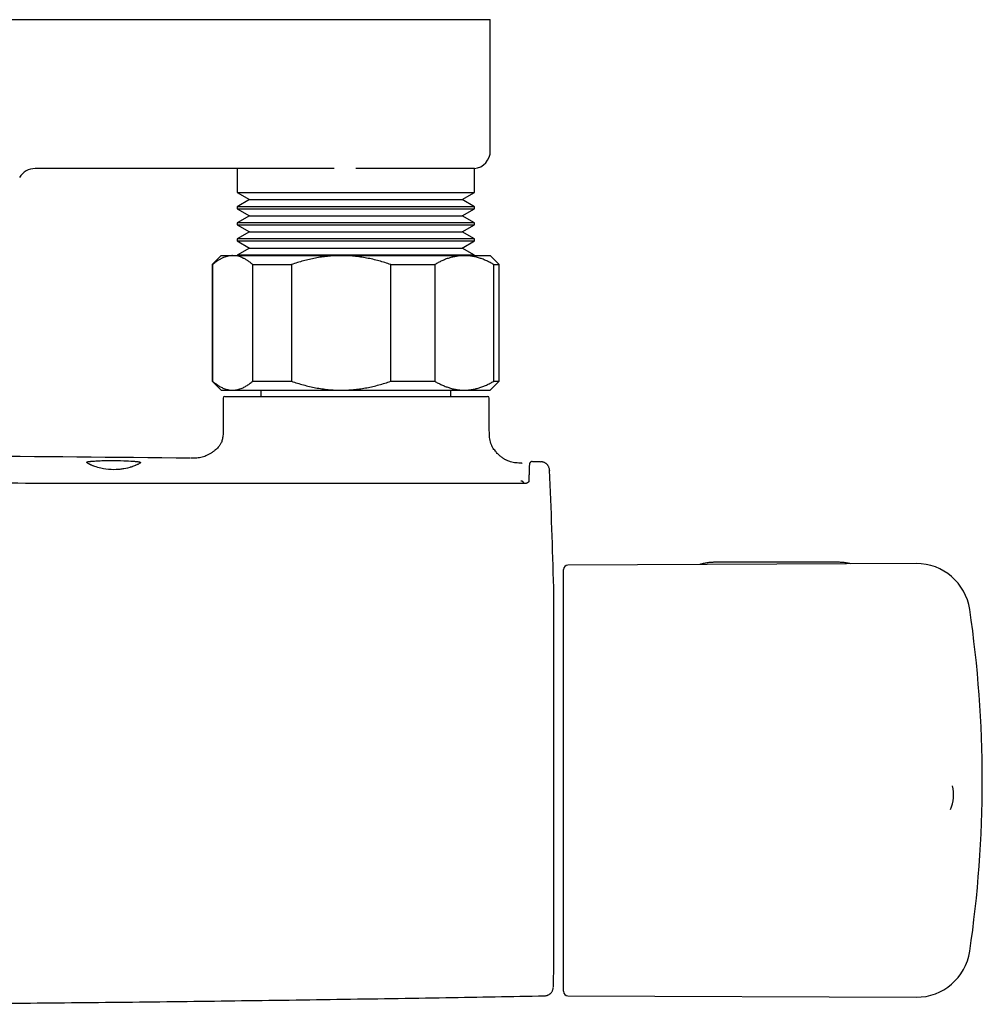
# Model space of a CAD drawing. Header units: millimetres. Extents: x 8 to 1577, y 12 to 2534.
# Tile 11 of 128: x 840 to 947, y 1188 to 1298. Entities that reach past the tile are written whole.
import ezdxf

# ---------------------------------------------------------------- set-up
doc = ezdxf.new("R2010")
doc.units = ezdxf.units.MM

msp = doc.modelspace()

# ---------------------------------------------------------------- linework, layer by layer
at = {"color": 7, "linetype": 'Continuous', "lineweight": 30}
for p, q in [((814.35, 1297.99), (877.1, 1297.99)), ((877.1, 1297.99), (892.1, 1297.99)), ((892.1, 1283.37), (892.1, 1297.99)), ((874.69, 1281.39), (841.35, 1281.39)), ((863.88, 1281.39), (863.88, 1278.72)), ((890.32, 1281.39), (877.1, 1281.39)), ((890.32, 1278.72), (890.32, 1281.39)), ((863.88, 1278.72), (865.24, 1277.93)), ((863.88, 1278.72), (890.32, 1278.72)), ((888.95, 1277.93), (890.32, 1278.72)), ((865.24, 1277.93), (863.88, 1277.14)), ((865.24, 1277.93), (888.95, 1277.93)), ((890.32, 1277.14), (888.95, 1277.93)), ((863.88, 1277.14), (863.88, 1276.92)), ((877.1, 1277.14), (863.88, 1277.14)), ((863.88, 1276.92), (865.24, 1276.13)), ((863.88, 1276.92), (890.32, 1276.92)), ((890.32, 1277.14), (877.1, 1277.14)), ((888.95, 1276.13), (890.32, 1276.92)), ((890.32, 1276.92), (890.32, 1277.14)), ((865.24, 1276.13), (863.88, 1275.34)), ((865.24, 1276.13), (888.95, 1276.13)), ((890.32, 1275.34), (888.95, 1276.13)), ((863.88, 1275.34), (863.88, 1275.12)), ((877.1, 1275.34), (863.88, 1275.34)), ((863.88, 1275.12), (865.24, 1274.33)), ((863.88, 1275.12), (890.32, 1275.12)), ((865.24, 1274.33), (863.88, 1273.54)), ((865.24, 1274.33), (888.95, 1274.33)), ((890.32, 1275.34), (877.1, 1275.34)), ((888.95, 1274.33), (890.32, 1275.12)), ((890.32, 1273.54), (888.95, 1274.33)), ((890.32, 1275.12), (890.32, 1275.34)), ((863.88, 1273.54), (863.88, 1273.32)), ((877.1, 1273.54), (863.88, 1273.54)), ((863.88, 1273.32), (865.24, 1272.53)), ((863.88, 1273.32), (890.32, 1273.32)), ((890.32, 1273.54), (877.1, 1273.54)), ((888.95, 1272.53), (890.32, 1273.32)), ((890.32, 1273.32), (890.32, 1273.54)), ((865.24, 1272.53), (863.88, 1271.74)), ((865.24, 1272.53), (888.95, 1272.53)), ((890.32, 1271.74), (888.95, 1272.53)), ((862.1, 1271.69), (861.1, 1270.69)), ((862.1, 1271.69), (863.37, 1271.69)), ((863.37, 1271.69), (875.47, 1271.69)), ((863.88, 1271.74), (863.88, 1271.69)), ((877.1, 1271.74), (863.88, 1271.74)), ((875.47, 1271.69), (889.2, 1271.69)), ((890.32, 1271.74), (877.1, 1271.74)), ((889.2, 1271.69), (892.1, 1271.69)), ((890.32, 1271.69), (890.32, 1271.74)), ((893.1, 1270.69), (892.1, 1271.69)), ((861.1, 1270.69), (861.1, 1257.69)), ((861.1, 1270.69), (861.13, 1270.69)), ((861.13, 1270.69), (861.13, 1257.69)), ((865.61, 1270.69), (869.93, 1270.69)), ((865.61, 1257.69), (865.61, 1270.69)), ((869.93, 1270.69), (869.93, 1257.69)), ((881, 1257.69), (881, 1270.69)), ((881, 1270.69), (885.91, 1270.69)), ((885.91, 1270.69), (885.91, 1257.69)), ((892.49, 1257.69), (892.49, 1270.69)), ((892.49, 1270.69), (893.1, 1270.69)), ((893.1, 1257.69), (893.1, 1270.69)), ((861.1, 1257.69), (862.1, 1256.69)), ((861.1, 1257.69), (861.13, 1257.69)), ((865.61, 1257.69), (869.93, 1257.69)), ((881, 1257.69), (885.91, 1257.69)), ((892.1, 1256.69), (893.1, 1257.69)), ((892.49, 1257.69), (893.1, 1257.69)), ((862.1, 1256.69), (863.37, 1256.69)), ((862.3, 1255.79), (862.3, 1252.19)), ((862.5, 1255.99), (891.79, 1255.99)), ((863.37, 1256.69), (875.47, 1256.69)), ((866.5, 1256.69), (866.5, 1255.99)), ((875.47, 1256.69), (889.2, 1256.69)), ((887.7, 1255.99), (887.7, 1256.69)), ((889.2, 1256.69), (892.1, 1256.69)), ((891.99, 1252.19), (891.99, 1255.79)), ((895.62, 1248.55), (895.62, 1248.55)), ((895.63, 1248.55), (895.67, 1248.55)), ((896.81, 1248.73), (896.81, 1248.73)), ((895.8, 1246.39), (895.8, 1246.28)), ((939.6, 1237.36), (900.76, 1237.19)), ((930.91, 1237.5), (917.11, 1237.5)), ((900.26, 1211.59), (900.26, 1236.69)), ((899.17, 1191.69), (899.17, 1234.69)), ((943.63, 1212.57), (943.63, 1212.58)), ((900.26, 1189.68), (900.26, 1211.59)), ((900.76, 1189.18), (939.6, 1189.02))]:
    msp.add_line(p, q, dxfattribs=at)
at = {"color": 7, "linetype": 'Continuous', "lineweight": 30, "flags": 128}
for points in [[(850.1, 1248.84), (850.48, 1248.84), (850.85, 1248.83), (851.23, 1248.82), (851.5, 1248.81), (851.76, 1248.8), (852, 1248.79), (852.23, 1248.78), (852.32, 1248.77), (852.41, 1248.76), (852.51, 1248.75), (852.61, 1248.74), (852.7, 1248.73), (852.79, 1248.72), (852.88, 1248.71), (852.93, 1248.7), (852.97, 1248.69), (853, 1248.69), (853.03, 1248.68), (853.05, 1248.68), (853.06, 1248.67), (853.07, 1248.66), (853.08, 1248.66), (853.09, 1248.65), (853.09, 1248.65), (853.1, 1248.64), (853.1, 1248.64), (853.1, 1248.63), (853.09, 1248.61), (853.07, 1248.59), (853.04, 1248.56), (852.96, 1248.51), (852.86, 1248.45), (852.81, 1248.42), (852.74, 1248.39), (852.67, 1248.36), (852.58, 1248.32), (852.58, 1248.32), (852.58, 1248.32), (852.58, 1248.32), (852.58, 1248.32), (852.58, 1248.32), (852.58, 1248.32), (852.58, 1248.32), (852.58, 1248.32), (852.58, 1248.32), (852.57, 1248.32), (852.56, 1248.31), (852.53, 1248.3), (852.49, 1248.28), (852.43, 1248.25), (852.33, 1248.22), (852.21, 1248.18), (852.16, 1248.16), (852.11, 1248.14), (852.05, 1248.12), (852, 1248.11), (851.94, 1248.09), (851.89, 1248.08), (851.65, 1248.01), (851.44, 1247.96), (851.25, 1247.93), (851.14, 1247.91), (851.02, 1247.89), (850.91, 1247.87), (850.79, 1247.86), (850.67, 1247.85), (850.38, 1247.83), (850.1, 1247.82), (849.82, 1247.83), (849.53, 1247.85), (849.24, 1247.89), (848.95, 1247.93), (848.81, 1247.96), (848.66, 1247.99), (848.5, 1248.03), (848.33, 1248.08), (848.16, 1248.13), (847.99, 1248.19), (847.9, 1248.22), (847.83, 1248.25), (847.77, 1248.27), (847.72, 1248.29), (847.66, 1248.31), (847.63, 1248.33), (847.62, 1248.33), (847.59, 1248.34), (847.56, 1248.36), (847.54, 1248.37), (847.51, 1248.38), (847.49, 1248.39), (847.46, 1248.4), (847.44, 1248.41), (847.34, 1248.46), (847.29, 1248.49), (847.24, 1248.52), (847.2, 1248.55), (847.16, 1248.57), (847.12, 1248.61), (847.1, 1248.65), (847.1, 1248.66), (847.11, 1248.67), (847.12, 1248.68), (847.15, 1248.69), (847.16, 1248.7), (847.19, 1248.7), (847.22, 1248.71), (847.26, 1248.72), (847.31, 1248.73), (847.36, 1248.74), (847.41, 1248.74), (847.45, 1248.75), (847.5, 1248.75), (847.56, 1248.76), (847.61, 1248.77), (847.66, 1248.77), (847.81, 1248.78), (847.96, 1248.79), (848.11, 1248.8), (848.26, 1248.81), (848.42, 1248.82), (848.59, 1248.82), (848.77, 1248.83), (848.95, 1248.83), (849.32, 1248.84), (849.71, 1248.84), (850.1, 1248.84)], [(896.82, 1248.73), (896.94, 1248.73), (897.05, 1248.73), (897.16, 1248.72), (897.28, 1248.72), (897.39, 1248.72), (897.5, 1248.72), (897.62, 1248.72), (897.73, 1248.71)]]:
    msp.add_lwpolyline(points, dxfattribs=at)
at = {"color": 7, "linetype": 'Continuous', "lineweight": 30}
for centre, radius, start, end in [((890.1, 1283.37), 2, 276.3297, 0), ((841.35, 1279.39), 2, 90, 150), ((862.5, 1255.79), 0.2, 90, 180), ((891.79, 1255.79), 0.2, 0, 90), ((802.1, -3750.79), 5000.21, 89.35207, 89.93125), ((99.46, 1213.19), 800, 1.54039, 2.47664), ((900.76, 1236.69), 0.5, 90.25, 180), ((939.62, 1231.36), 6, 8.4268, 90.25), ((898.97, 1234.69), 0.2, 0, 1.5404), ((816.96, 1213.19), 130, 351.5732, 8.4268), ((939.76, 1211.55), 4, 336.1084, 14.8187), ((939.62, 1195.02), 6, 269.75, 351.5732), ((99.46, 1213.19), 800, 358.35228, 358.45961), ((898.97, 1191.69), 0.2, 358.4596, 0), ((900.76, 1189.68), 0.5, 180, 269.75)]:
    msp.add_arc(centre, radius, start, end, dxfattribs=at)
for points, knots in [([(863.37, 1271.69), (863.34, 1271.69), (863.23, 1271.69), (863.02, 1271.67), (862.75, 1271.61), (862.48, 1271.53), (862.2, 1271.41), (861.93, 1271.27), (861.66, 1271.1), (861.39, 1270.91), (861.22, 1270.76), (861.13, 1270.69)], [0, 0, 0, 0, 0.034085, 0.1527, 0.271316, 0.392046, 0.512882, 0.633735, 0.754489, 0.877243, 1, 1, 1, 1]), ([(865.61, 1270.69), (865.52, 1270.76), (865.35, 1270.91), (865.08, 1271.11), (864.8, 1271.28), (864.52, 1271.42), (864.24, 1271.54), (863.95, 1271.62), (863.66, 1271.68), (863.47, 1271.68), (863.37, 1271.69)], [0, 0, 0, 0, 0.123055, 0.246106, 0.370182, 0.494254, 0.620027, 0.745797, 0.87262, 1, 1, 1, 1]), ([(875.47, 1271.69), (875.4, 1271.69), (875.12, 1271.69), (874.6, 1271.67), (873.93, 1271.61), (873.26, 1271.53), (872.6, 1271.42), (871.93, 1271.27), (871.26, 1271.1), (870.59, 1270.91), (870.15, 1270.76), (869.93, 1270.69)], [0, 0, 0, 0, 0.034085, 0.153093, 0.272216, 0.39135, 0.510374, 0.63243, 0.754489, 0.877243, 1, 1, 1, 1]), ([(881, 1270.69), (880.78, 1270.76), (880.34, 1270.91), (879.68, 1271.11), (879, 1271.28), (878.31, 1271.42), (877.61, 1271.54), (876.9, 1271.62), (876.19, 1271.68), (875.71, 1271.68), (875.47, 1271.69)], [0, 0, 0, 0, 0.122898, 0.246192, 0.369483, 0.494367, 0.619247, 0.745935, 0.87262, 1, 1, 1, 1]), ([(889.2, 1271.69), (889.16, 1271.69), (888.99, 1271.69), (888.69, 1271.67), (888.29, 1271.61), (887.89, 1271.53), (887.49, 1271.42), (887.09, 1271.28), (886.69, 1271.11), (886.3, 1270.91), (886.04, 1270.76), (885.91, 1270.69)], [0, 0, 0, 0, 0.0314257, 0.1503532, 0.2692819, 0.3891325, 0.5089859, 0.6313852, 0.7537883, 0.8768923, 1, 1, 1, 1]), ([(892.49, 1270.69), (892.36, 1270.76), (892.1, 1270.91), (891.7, 1271.11), (891.3, 1271.28), (890.89, 1271.42), (890.47, 1271.54), (890.05, 1271.62), (889.62, 1271.68), (889.34, 1271.68), (889.2, 1271.69)], [0, 0, 0, 0, 0.122973, 0.245942, 0.369581, 0.493217, 0.619375, 0.745529, 0.872765, 1, 1, 1, 1]), ([(861.13, 1257.69), (861.23, 1257.6), (861.44, 1257.43), (861.76, 1257.21), (862.04, 1257.04), (862.29, 1256.92), (862.5, 1256.84), (862.72, 1256.77), (862.93, 1256.72), (863.15, 1256.69), (863.3, 1256.69), (863.37, 1256.69)], [0, 0, 0, 0, 0.144066, 0.288188, 0.43223, 0.525734, 0.619237, 0.714191, 0.809145, 0.904573, 1, 1, 1, 1]), ([(863.37, 1256.69), (863.4, 1256.69), (863.48, 1256.69), (863.64, 1256.7), (863.84, 1256.73), (864.06, 1256.78), (864.3, 1256.86), (864.58, 1256.98), (864.89, 1257.15), (865.25, 1257.39), (865.49, 1257.59), (865.61, 1257.69)], [0, 0, 0, 0, 0.034085, 0.115792, 0.197499, 0.302421, 0.407382, 0.512309, 0.671919, 0.831539, 1, 1, 1, 1]), ([(869.93, 1257.69), (870.15, 1257.61), (870.59, 1257.46), (871.26, 1257.27), (871.94, 1257.1), (872.63, 1256.95), (873.32, 1256.84), (874.03, 1256.75), (874.75, 1256.7), (875.23, 1256.69), (875.47, 1256.69)], [0, 0, 0, 0, 0.122973, 0.245942, 0.369581, 0.493217, 0.619247, 0.745935, 0.87262, 1, 1, 1, 1]), ([(875.47, 1256.69), (875.53, 1256.69), (875.82, 1256.69), (876.33, 1256.71), (877, 1256.76), (877.67, 1256.84), (878.34, 1256.96), (879.01, 1257.1), (879.68, 1257.27), (880.35, 1257.46), (880.78, 1257.61), (881, 1257.69)], [0, 0, 0, 0, 0.034085, 0.152946, 0.271869, 0.390736, 0.511535, 0.632337, 0.754871, 0.877452, 1, 1, 1, 1]), ([(885.91, 1257.69), (886.03, 1257.61), (886.29, 1257.47), (886.67, 1257.28), (887.06, 1257.11), (887.46, 1256.97), (887.86, 1256.85), (888.27, 1256.76), (888.68, 1256.71), (888.99, 1256.69), (889.16, 1256.69), (889.2, 1256.69)], [0, 0, 0, 0, 0.119246, 0.238489, 0.358338, 0.478183, 0.600299, 0.722411, 0.845493, 0.968574, 1, 1, 1, 1]), ([(889.2, 1256.69), (889.33, 1256.69), (889.61, 1256.7), (890.02, 1256.75), (890.43, 1256.83), (890.85, 1256.94), (891.26, 1257.08), (891.67, 1257.26), (892.08, 1257.46), (892.35, 1257.61), (892.49, 1257.69)], [0, 0, 0, 0, 0.122618, 0.245238, 0.368878, 0.492521, 0.618996, 0.745475, 0.872735, 1, 1, 1, 1]), ([(862.3, 1252.19), (862.3, 1252.09), (862.3, 1251.9), (862.29, 1251.62), (862.26, 1251.38), (862.21, 1251.16), (862.15, 1250.96), (862.07, 1250.78), (861.99, 1250.63), (861.91, 1250.51), (861.81, 1250.38), (861.66, 1250.22), (861.45, 1250.02), (861.22, 1249.84), (860.96, 1249.66), (860.68, 1249.5), (860.4, 1249.36), (860.11, 1249.26), (859.82, 1249.18), (859.53, 1249.13), (859.23, 1249.11), (858.95, 1249.11), (858.77, 1249.11), (858.69, 1249.11)], [0, 0, 0, 0, 0.054085, 0.103137, 0.147317, 0.186912, 0.222175, 0.260251, 0.291318, 0.314701, 0.335766, 0.381887, 0.432986, 0.488061, 0.545579, 0.603727, 0.660401, 0.715116, 0.769802, 0.825631, 0.883696, 0.945024, 1, 1, 1, 1]), ([(895.62, 1248.55), (895.51, 1248.56), (895.28, 1248.56), (894.95, 1248.58), (894.64, 1248.62), (894.38, 1248.68), (894.16, 1248.76), (893.98, 1248.83), (893.84, 1248.9), (893.73, 1248.97), (893.62, 1249.03), (893.51, 1249.1), (893.41, 1249.18), (893.31, 1249.25), (893.21, 1249.33), (893.11, 1249.42), (893, 1249.52), (892.87, 1249.65), (892.73, 1249.81), (892.58, 1249.99), (892.42, 1250.21), (892.28, 1250.46), (892.15, 1250.76), (892.06, 1251.08), (892.01, 1251.43), (891.99, 1251.8), (891.99, 1252.05), (891.99, 1252.19)], [0, 0, 0, 0, 0.058261, 0.118067, 0.171143, 0.21776, 0.257871, 0.291062, 0.316652, 0.337546, 0.358907, 0.380769, 0.403027, 0.425565, 0.445022, 0.466486, 0.493065, 0.524689, 0.561025, 0.601428, 0.644842, 0.697592, 0.752122, 0.808833, 0.868509, 0.932014, 1, 1, 1, 1]), ([(896.78, 1248.73), (896.78, 1248.73), (896.77, 1248.73), (896.75, 1248.72), (896.73, 1248.72), (896.71, 1248.72), (896.69, 1248.71), (896.68, 1248.7), (896.66, 1248.7), (896.65, 1248.69), (896.64, 1248.69), (896.63, 1248.68), (896.62, 1248.68), (896.62, 1248.68), (896.61, 1248.67), (896.6, 1248.67), (896.59, 1248.66), (896.58, 1248.65), (896.57, 1248.65), (896.56, 1248.64), (896.56, 1248.63), (896.55, 1248.63), (896.54, 1248.62), (896.53, 1248.61), (896.53, 1248.61), (896.52, 1248.6), (896.51, 1248.59), (896.5, 1248.58), (896.49, 1248.58), (896.49, 1248.57), (896.48, 1248.55), (896.47, 1248.52), (896.46, 1248.46), (896.46, 1248.37), (896.45, 1248.26), (896.44, 1248.13), (896.44, 1247.99), (896.43, 1247.82), (896.42, 1247.63), (896.42, 1247.41), (896.41, 1247.16), (896.41, 1246.88), (896.4, 1246.67), (896.4, 1246.56)], [0, 0, 0, 0, 0.028756, 0.072894, 0.114664, 0.154066, 0.19046, 0.224569, 0.256393, 0.285933, 0.313664, 0.339028, 0.362189, 0.38387, 0.404157, 0.428614, 0.450685, 0.47037, 0.481653, 0.491969, 0.501317, 0.510029, 0.520433, 0.532979, 0.54677, 0.562462, 0.580063, 0.599633, 0.621183, 0.643397, 0.66734, 0.692989, 0.720347, 0.749407, 0.780155, 0.804325, 0.829445, 0.855513, 0.882527, 0.910485, 0.939383, 0.96922, 1, 1, 1, 1]), ([(898.71, 1247.76), (898.7, 1247.81), (898.69, 1247.91), (898.65, 1248.05), (898.61, 1248.15), (898.56, 1248.24), (898.5, 1248.32), (898.44, 1248.4), (898.37, 1248.47), (898.29, 1248.53), (898.19, 1248.59), (898.09, 1248.64), (897.97, 1248.68), (897.85, 1248.71), (897.77, 1248.71), (897.73, 1248.71)], [0, 0, 0, 0, 0.104023, 0.206955, 0.274143, 0.339643, 0.409982, 0.469018, 0.533245, 0.602357, 0.675901, 0.753262, 0.833675, 0.916248, 1, 1, 1, 1]), ([(898.71, 1247.76), (898.71, 1247.76), (898.71, 1247.76), (898.71, 1247.75), (898.71, 1247.75), (898.71, 1247.75)], [0, 0, 0, 0, 0.499464, 0.996092, 1, 1, 1, 1]), ([(895.9, 1246.28), (895.67, 1246.28), (895.23, 1246.28), (894.59, 1246.28), (893.98, 1246.28), (893.41, 1246.28), (892.89, 1246.28), (892.4, 1246.28), (891.96, 1246.28), (891.55, 1246.28), (891.18, 1246.28), (890.85, 1246.28), (890.53, 1246.28), (890.23, 1246.28), (889.93, 1246.28), (889.63, 1246.28), (889.32, 1246.28), (888.68, 1246.28), (887.7, 1246.28), (886.38, 1246.29), (883.14, 1246.29), (876.13, 1246.29), (865.79, 1246.3), (854.06, 1246.3), (842.06, 1246.3), (829.34, 1246.31), (817.78, 1246.31), (810.7, 1246.31), (808.1, 1246.31)], [0, 0, 0, 0, 0.007787, 0.015131, 0.022032, 0.02849, 0.034505, 0.039982, 0.045031, 0.049652, 0.053847, 0.057686, 0.061142, 0.064564, 0.068009, 0.071478, 0.074969, 0.078483, 0.093372, 0.10842, 0.123468, 0.204085, 0.348042, 0.476576, 0.60511, 0.758127, 0.911144, 1, 1, 1, 1]), ([(895.8, 1246.39), (895.79, 1246.41), (895.79, 1246.45), (895.74, 1246.49), (895.69, 1246.52), (895.64, 1246.53), (895.57, 1246.55), (895.53, 1246.55), (895.5, 1246.55)], [0, 0, 0, 0, 0.2193029, 0.4495486, 0.5750758, 0.7082596, 0.8488311, 1, 1, 1, 1]), ([(895.8, 1246.39), (895.79, 1246.37), (895.78, 1246.34), (895.73, 1246.31), (895.69, 1246.29), (895.66, 1246.28), (895.65, 1246.28)], [0, 0, 0, 0, 0.387223, 0.668566, 0.887289, 1, 1, 1, 1]), ([(896.4, 1246.56), (896.4, 1246.55), (896.4, 1246.53), (896.39, 1246.49), (896.37, 1246.46), (896.34, 1246.43), (896.32, 1246.41), (896.29, 1246.39), (896.25, 1246.36), (896.19, 1246.33), (896.13, 1246.31), (896.06, 1246.29), (895.99, 1246.28), (895.93, 1246.28), (895.9, 1246.28)], [0, 0, 0, 0, 0.095225, 0.178912, 0.314905, 0.383228, 0.433299, 0.46887, 0.544828, 0.657023, 0.727362, 0.807573, 0.898158, 1, 1, 1, 1]), ([(917.11, 1237.5), (917.08, 1237.5), (916.97, 1237.5), (916.79, 1237.49), (916.57, 1237.47), (916.36, 1237.45), (916.15, 1237.42), (915.94, 1237.38), (915.74, 1237.34), (915.58, 1237.29), (915.48, 1237.26), (915.45, 1237.25)], [0, 0, 0, 0, 0.067159, 0.192282, 0.317443, 0.442648, 0.567915, 0.69326, 0.818699, 0.944243, 1, 1, 1, 1]), ([(932.31, 1237.33), (932.31, 1237.33), (932.23, 1237.35), (932.09, 1237.38), (931.88, 1237.42), (931.67, 1237.45), (931.46, 1237.47), (931.25, 1237.49), (931.06, 1237.5), (930.95, 1237.5), (930.91, 1237.5)], [0, 0, 0, 0, 0.018223, 0.168215, 0.318123, 0.467954, 0.617724, 0.767449, 0.917147, 1, 1, 1, 1]), ([(898.15, 1189.17), (898.18, 1189.17), (898.26, 1189.18), (898.37, 1189.2), (898.47, 1189.23), (898.56, 1189.27), (898.64, 1189.31), (898.71, 1189.36), (898.78, 1189.41), (898.85, 1189.47), (898.92, 1189.56), (898.99, 1189.66), (899.05, 1189.77), (899.09, 1189.88), (899.12, 1190.01), (899.12, 1190.1), (899.13, 1190.14)], [0, 0, 0, 0, 0.076827, 0.149223, 0.216127, 0.276679, 0.346418, 0.402693, 0.450118, 0.509837, 0.583938, 0.671745, 0.745844, 0.826051, 0.911228, 1, 1, 1, 1]), ([(818.65, 1188.23), (821.23, 1188.24), (827.87, 1188.26), (838.55, 1188.35), (850.7, 1188.46), (862.85, 1188.61), (875, 1188.78), (886.77, 1188.97), (894.48, 1189.11), (898.15, 1189.17)], [0, 0, 0, 0, 0.097526, 0.250358, 0.403192, 0.556026, 0.708862, 0.861699, 1, 1, 1, 1])]:
    msp.add_open_spline(points, degree=3, knots=knots, dxfattribs=at)

doc.saveas('drawing.dxf')
